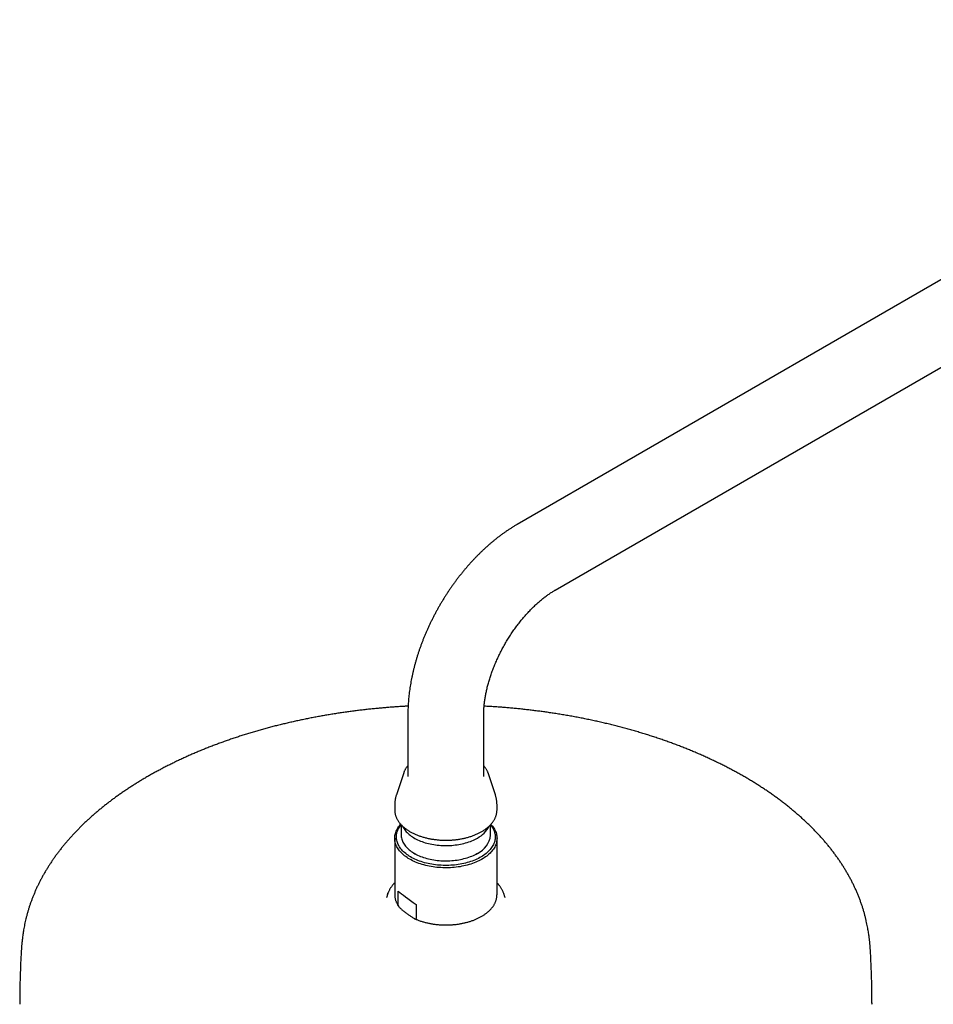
# Model space of a CAD drawing. Header units: millimetres. Extents: x 8 to 1577, y 12 to 2536.
# Tile 10 of 20: x 1059 to 1274, y 984 to 1215. Entities that reach past the tile are written whole.
import ezdxf

# ---------------------------------------------------------------- set-up
doc = ezdxf.new("R2010")
doc.units = ezdxf.units.MM

msp = doc.modelspace()

# ---------------------------------------------------------------- linework, layer by layer
at = {"color": 7, "linetype": 'Continuous', "lineweight": 30}
for p, q in [((1381.17, 1214.81), (1176.11, 1096.43)), ((1185.01, 1081.02), (1390.07, 1199.4)), ((1150.45, 1051.98), (1150.45, 1037.29)), ((1168.25, 1037.29), (1168.25, 1051.98)), ((1149.45, 1038.15), (1147.73, 1033)), ((1149.45, 1038.15), (1149.46, 1038.17)), ((1170.96, 1033), (1169.24, 1038.15)), ((1169.24, 1038.15), (1169.24, 1038.15)), ((1147.35, 1030.65), (1147.35, 1029.45)), ((1171.35, 1029.45), (1171.35, 1030.65)), ((1148.87, 1025.97), (1148.87, 1023.55)), ((1169.82, 1023.55), (1169.82, 1025.97)), ((1147.35, 1022.8), (1147.35, 1009.6)), ((1171.35, 1009.6), (1171.35, 1022.8)), ((1151.94, 1019.27), (1152.3, 1019.06)), ((1166.39, 1019.06), (1166.76, 1019.27)), ((1145.74, 1009.82), (1145.49, 1009.04)), ((1147.35, 1009.6), (1147.35, 1009.6)), ((1148.16, 1007.09), (1148.16, 1010.4)), ((1171.35, 1009.6), (1171.35, 1009.61)), ((1172.94, 1009.84), (1172.95, 1009.82)), ((1173.21, 1009.04), (1172.95, 1009.82)), ((1152.37, 1007.28), (1152.37, 1003.97))]:
    msp.add_line(p, q, dxfattribs=at)
at = {"color": 7, "linetype": 'Continuous', "lineweight": 30, "flags": 128}
for points in [[(1147.35, 1029.45), (1147.35, 1029.35), (1147.35, 1029.24)], [(1171.34, 1029.25), (1171.35, 1029.41), (1171.35, 1029.45)], [(1166.71, 1017.33), (1166.35, 1017.17), (1165.97, 1017.02), (1165.59, 1016.88), (1165.19, 1016.75), (1164.79, 1016.62), (1164.38, 1016.51), (1163.96, 1016.4), (1163.53, 1016.31), (1163.1, 1016.22), (1162.67, 1016.14), (1162.23, 1016.07), (1161.78, 1016.02), (1161.33, 1015.97), (1160.88, 1015.93), (1160.42, 1015.9), (1159.97, 1015.88), (1159.51, 1015.87), (1159.05, 1015.87), (1158.6, 1015.88), (1158.14, 1015.91), (1157.69, 1015.94), (1157.24, 1015.98), (1156.79, 1016.03), (1156.35, 1016.09), (1155.91, 1016.16), (1155.47, 1016.24), (1155.04, 1016.33), (1154.62, 1016.43), (1154.2, 1016.54), (1153.79, 1016.66), (1153.39, 1016.78), (1153, 1016.92), (1152.62, 1017.06), (1152.24, 1017.22), (1151.88, 1017.38), (1151.53, 1017.54), (1151.19, 1017.72), (1150.86, 1017.9), (1150.54, 1018.09), (1150.24, 1018.29), (1149.95, 1018.49), (1149.67, 1018.7), (1149.41, 1018.92), (1149.16, 1019.14), (1148.92, 1019.37), (1148.7, 1019.6), (1148.5, 1019.83), (1148.31, 1020.07), (1148.14, 1020.32), (1147.99, 1020.57), (1147.85, 1020.82), (1147.72, 1021.07), (1147.62, 1021.33), (1147.53, 1021.59), (1147.46, 1021.85), (1147.41, 1022.11), (1147.37, 1022.37), (1147.35, 1022.64), (1147.35, 1022.9), (1147.36, 1023.16), (1147.4, 1023.43), (1147.45, 1023.69), (1147.51, 1023.95), (1147.6, 1024.21), (1147.7, 1024.47), (1147.82, 1024.72), (1147.95, 1024.97), (1148.11, 1025.22), (1148.27, 1025.47), (1148.46, 1025.71), (1148.66, 1025.95), (1148.77, 1026.07)], [(1169.84, 1025.98), (1169.9, 1025.91), (1170.08, 1025.67), (1170.24, 1025.43), (1170.39, 1025.18), (1170.52, 1024.93), (1170.63, 1024.68), (1170.72, 1024.43), (1170.8, 1024.17), (1170.87, 1023.91), (1170.91, 1023.66), (1170.94, 1023.4), (1170.95, 1023.14), (1170.94, 1022.88), (1170.91, 1022.62), (1170.87, 1022.36), (1170.81, 1022.1), (1170.73, 1021.85), (1170.64, 1021.59), (1170.53, 1021.34), (1170.4, 1021.09), (1170.25, 1020.85), (1170.09, 1020.6), (1169.92, 1020.37), (1169.72, 1020.13), (1169.51, 1019.9), (1169.29, 1019.68), (1169.05, 1019.46), (1168.8, 1019.24), (1168.53, 1019.03), (1168.25, 1018.83), (1167.95, 1018.63), (1167.64, 1018.44), (1167.32, 1018.26), (1166.99, 1018.09), (1166.65, 1017.92), (1166.29, 1017.76), (1165.92, 1017.61), (1165.55, 1017.47), (1165.16, 1017.33), (1164.77, 1017.21), (1164.37, 1017.09), (1163.96, 1016.98), (1163.54, 1016.88), (1163.12, 1016.79), (1162.69, 1016.71), (1162.26, 1016.64), (1161.82, 1016.58), (1161.38, 1016.53), (1160.94, 1016.49), (1160.49, 1016.46), (1160.04, 1016.44), (1159.59, 1016.43), (1159.14, 1016.43), (1158.69, 1016.44), (1158.24, 1016.46), (1157.8, 1016.49), (1157.35, 1016.53), (1156.91, 1016.58), (1156.47, 1016.64), (1156.04, 1016.71), (1155.61, 1016.79), (1155.19, 1016.87), (1154.77, 1016.97), (1154.36, 1017.08), (1153.96, 1017.19), (1153.56, 1017.32), (1153.18, 1017.45), (1152.8, 1017.6), (1152.44, 1017.75), (1152.08, 1017.91), (1151.73, 1018.07), (1151.4, 1018.25), (1151.08, 1018.43), (1150.77, 1018.62), (1150.47, 1018.81), (1150.19, 1019.01), (1149.92, 1019.22), (1149.67, 1019.44), (1149.43, 1019.65), (1149.2, 1019.88), (1148.99, 1020.11), (1148.79, 1020.34), (1148.62, 1020.58), (1148.45, 1020.82), (1148.31, 1021.07), (1148.18, 1021.32), (1148.06, 1021.57), (1147.97, 1021.82), (1147.89, 1022.08), (1147.83, 1022.34), (1147.78, 1022.59), (1147.76, 1022.85), (1147.75, 1023.11), (1147.75, 1023.37), (1147.78, 1023.63), (1147.82, 1023.89), (1147.88, 1024.15), (1147.96, 1024.4), (1148.05, 1024.66), (1148.17, 1024.91), (1148.29, 1025.16), (1148.44, 1025.4), (1148.6, 1025.65), (1148.78, 1025.89), (1148.86, 1025.98)], [(1149.2, 1025.63), (1149.26, 1025.49), (1149.39, 1025.26), (1149.53, 1025.02), (1149.69, 1024.79), (1149.86, 1024.57), (1150.05, 1024.35), (1150.25, 1024.13), (1150.47, 1023.92), (1150.71, 1023.71), (1150.96, 1023.51), (1151.22, 1023.32), (1151.5, 1023.13), (1151.79, 1022.95), (1152.09, 1022.77), (1152.4, 1022.61), (1152.73, 1022.45), (1153.07, 1022.3), (1153.41, 1022.15), (1153.77, 1022.02), (1154.14, 1021.89), (1154.51, 1021.77), (1154.9, 1021.66), (1155.29, 1021.56), (1155.68, 1021.47), (1156.09, 1021.39), (1156.5, 1021.32), (1156.91, 1021.25), (1157.33, 1021.2), (1157.75, 1021.16), (1158.17, 1021.13), (1158.6, 1021.1), (1159.03, 1021.09), (1159.45, 1021.09), (1159.88, 1021.1), (1160.31, 1021.11), (1160.73, 1021.14), (1161.15, 1021.18), (1161.57, 1021.23), (1161.99, 1021.28), (1162.4, 1021.35), (1162.81, 1021.43), (1163.21, 1021.51), (1163.6, 1021.61), (1163.99, 1021.72), (1164.37, 1021.83), (1164.74, 1021.95), (1165.1, 1022.08), (1165.45, 1022.22), (1165.8, 1022.37), (1166.13, 1022.53), (1166.45, 1022.69), (1166.76, 1022.86)], [(1169.92, 1026.07), (1170.09, 1025.88), (1170.29, 1025.64), (1170.47, 1025.4), (1170.63, 1025.15), (1170.78, 1024.9), (1170.91, 1024.65), (1171.02, 1024.4), (1171.12, 1024.14), (1171.2, 1023.88), (1171.26, 1023.62), (1171.31, 1023.36), (1171.34, 1023.09), (1171.35, 1022.83), (1171.34, 1022.56), (1171.32, 1022.3), (1171.27, 1022.04), (1171.22, 1021.78), (1171.14, 1021.52), (1171.05, 1021.26), (1170.94, 1021), (1170.81, 1020.75), (1170.67, 1020.5), (1170.51, 1020.25), (1170.33, 1020.01), (1170.14, 1019.77), (1169.93, 1019.53), (1169.71, 1019.3), (1169.47, 1019.08), (1169.22, 1018.86), (1168.95, 1018.64), (1168.67, 1018.44), (1168.37, 1018.23), (1168.07, 1018.04), (1167.75, 1017.85), (1167.41, 1017.67), (1167.07, 1017.5), (1166.71, 1017.33)], [(1148.87, 1023.55), (1148.87, 1023.36), (1148.9, 1023.12), (1148.93, 1022.87), (1148.99, 1022.63), (1149.07, 1022.38), (1149.16, 1022.14), (1149.26, 1021.9), (1149.39, 1021.67), (1149.53, 1021.44), (1149.69, 1021.21), (1149.86, 1020.98), (1150.05, 1020.76), (1150.25, 1020.54), (1150.47, 1020.33), (1150.71, 1020.12), (1150.96, 1019.92), (1151.22, 1019.73), (1151.5, 1019.54), (1151.79, 1019.36), (1152.09, 1019.19), (1152.4, 1019.02), (1152.73, 1018.86), (1153.07, 1018.71), (1153.41, 1018.56), (1153.77, 1018.43), (1154.14, 1018.3), (1154.51, 1018.18), (1154.9, 1018.07), (1155.29, 1017.97), (1155.68, 1017.88), (1156.09, 1017.8), (1156.5, 1017.73), (1156.91, 1017.67), (1157.33, 1017.61), (1157.75, 1017.57), (1158.17, 1017.54), (1158.6, 1017.52), (1159.03, 1017.5), (1159.45, 1017.5), (1159.88, 1017.51), (1160.31, 1017.53), (1160.73, 1017.55), (1161.15, 1017.59), (1161.57, 1017.64), (1161.99, 1017.7), (1162.4, 1017.76), (1162.81, 1017.84), (1163.21, 1017.93), (1163.6, 1018.02), (1163.99, 1018.13), (1164.37, 1018.24), (1164.74, 1018.36), (1165.1, 1018.49), (1165.45, 1018.63), (1165.8, 1018.78), (1166.13, 1018.94), (1166.45, 1019.1), (1166.76, 1019.27)], [(1145.69, 1009.65), (1145.77, 1009.91), (1145.82, 1010.04)], [(1059.35, 984.21), (1059.35, 984.13), (1059.35, 983.86)], [(1259.34, 983.87), (1259.35, 984.13), (1259.35, 984.21)]]:
    msp.add_lwpolyline(points, dxfattribs=at)
at = {"color": 7, "linetype": 'Continuous', "lineweight": 30}
for centre, radius, start, end in [((1163.85, 1028.47), 6.32, 297.3698, 333.3279), ((1164.61, 1024.05), 5.24, 294.1604, 354.5195)]:
    msp.add_arc(centre, radius, start, end, dxfattribs=at)
msp.add_ellipse((1159.35, 1003.53), major_axis=(11.99, -7.76), ratio=0.053572, start_param=3.547703, end_param=4.127077, dxfattribs=at)
for points, knots in [([(1176.11, 1096.43), (1176, 1096.37), (1175.69, 1096.19), (1175.17, 1095.88), (1174.57, 1095.5), (1173.98, 1095.11), (1173.39, 1094.71), (1172.8, 1094.29), (1172.21, 1093.87), (1171.63, 1093.43), (1171.06, 1092.98), (1170.49, 1092.52), (1169.92, 1092.04), (1169.36, 1091.56), (1168.81, 1091.07), (1168.26, 1090.56), (1167.72, 1090.05), (1167.18, 1089.52), (1166.65, 1088.99), (1166.12, 1088.45), (1165.6, 1087.89), (1165.09, 1087.33), (1164.58, 1086.76), (1164.08, 1086.19), (1163.59, 1085.6), (1163.1, 1085.01), (1162.62, 1084.4), (1162.15, 1083.8), (1161.69, 1083.18), (1161.23, 1082.56), (1160.78, 1081.93), (1160.34, 1081.29), (1159.9, 1080.65), (1159.48, 1080), (1159.06, 1079.34), (1158.65, 1078.68), (1158.25, 1078.02), (1157.85, 1077.34), (1157.47, 1076.67), (1157.09, 1075.99), (1156.72, 1075.3), (1156.37, 1074.61), (1156.02, 1073.92), (1155.68, 1073.22), (1155.35, 1072.52), (1155.03, 1071.81), (1154.72, 1071.11), (1154.41, 1070.4), (1154.12, 1069.68), (1153.84, 1068.97), (1153.57, 1068.25), (1153.31, 1067.53), (1153.06, 1066.81), (1152.82, 1066.08), (1152.59, 1065.36), (1152.37, 1064.63), (1152.16, 1063.91), (1151.97, 1063.18), (1151.78, 1062.45), (1151.61, 1061.72), (1151.45, 1060.99), (1151.3, 1060.27), (1151.16, 1059.54), (1151.03, 1058.81), (1150.92, 1058.09), (1150.81, 1057.36), (1150.72, 1056.64), (1150.64, 1055.92), (1150.58, 1055.2), (1150.53, 1054.48), (1150.49, 1053.77), (1150.46, 1053.06), (1150.45, 1052.46), (1150.45, 1052.11), (1150.45, 1051.98)], [0, 0, 0, 0, 0.007842, 0.022061, 0.036277, 0.050494, 0.06471, 0.078922, 0.093127, 0.107323, 0.121509, 0.135684, 0.149847, 0.163996, 0.178131, 0.192251, 0.206358, 0.220449, 0.234526, 0.248589, 0.262638, 0.276674, 0.290696, 0.304706, 0.318705, 0.332692, 0.346668, 0.360635, 0.374594, 0.388544, 0.402487, 0.416424, 0.430355, 0.444281, 0.458204, 0.472125, 0.486043, 0.49996, 0.513878, 0.527796, 0.541716, 0.555638, 0.569564, 0.583493, 0.597428, 0.61137, 0.625318, 0.639274, 0.653239, 0.667213, 0.681199, 0.695195, 0.709203, 0.723225, 0.73726, 0.751309, 0.765374, 0.779453, 0.793549, 0.807661, 0.821789, 0.835934, 0.850096, 0.864275, 0.878469, 0.89268, 0.906905, 0.921144, 0.935396, 0.94966, 0.963932, 0.978211, 0.992495, 1, 1, 1, 1]), ([(1168.25, 1051.98), (1168.25, 1052.05), (1168.25, 1052.25), (1168.25, 1052.58), (1168.27, 1052.98), (1168.29, 1053.39), (1168.33, 1053.81), (1168.37, 1054.24), (1168.42, 1054.68), (1168.47, 1055.13), (1168.54, 1055.59), (1168.62, 1056.05), (1168.7, 1056.52), (1168.8, 1057), (1168.9, 1057.48), (1169.01, 1057.97), (1169.13, 1058.46), (1169.27, 1058.96), (1169.41, 1059.47), (1169.56, 1059.97), (1169.72, 1060.48), (1169.88, 1061), (1170.06, 1061.51), (1170.25, 1062.03), (1170.45, 1062.55), (1170.65, 1063.07), (1170.86, 1063.59), (1171.09, 1064.12), (1171.32, 1064.64), (1171.56, 1065.16), (1171.8, 1065.68), (1172.06, 1066.2), (1172.32, 1066.71), (1172.59, 1067.23), (1172.87, 1067.74), (1173.15, 1068.25), (1173.45, 1068.75), (1173.75, 1069.25), (1174.05, 1069.75), (1174.36, 1070.24), (1174.68, 1070.72), (1175, 1071.2), (1175.33, 1071.67), (1175.66, 1072.14), (1176, 1072.6), (1176.34, 1073.05), (1176.69, 1073.5), (1177.04, 1073.93), (1177.39, 1074.36), (1177.75, 1074.78), (1178.11, 1075.19), (1178.47, 1075.59), (1178.84, 1075.98), (1179.2, 1076.37), (1179.57, 1076.74), (1179.93, 1077.1), (1180.3, 1077.45), (1180.67, 1077.79), (1181.04, 1078.12), (1181.4, 1078.44), (1181.77, 1078.74), (1182.13, 1079.04), (1182.49, 1079.32), (1182.85, 1079.59), (1183.21, 1079.85), (1183.56, 1080.1), (1183.91, 1080.34), (1184.26, 1080.56), (1184.59, 1080.77), (1184.84, 1080.92), (1184.98, 1081), (1185.01, 1081.02)], [0, 0, 0, 0, 0.007492, 0.021715, 0.035968, 0.05026, 0.06459, 0.078961, 0.093371, 0.107822, 0.122313, 0.136843, 0.151412, 0.166019, 0.180663, 0.195343, 0.210057, 0.224805, 0.239585, 0.254396, 0.269236, 0.284103, 0.298996, 0.313914, 0.328854, 0.343815, 0.358795, 0.373793, 0.388806, 0.403834, 0.418874, 0.433925, 0.448984, 0.46405, 0.479122, 0.494198, 0.509275, 0.524352, 0.539427, 0.554498, 0.569563, 0.58462, 0.599669, 0.614706, 0.62973, 0.64474, 0.659734, 0.674709, 0.689665, 0.7046, 0.719512, 0.734398, 0.749259, 0.764092, 0.778895, 0.793667, 0.808407, 0.823113, 0.837783, 0.852418, 0.867015, 0.881574, 0.896094, 0.910574, 0.925013, 0.939412, 0.953771, 0.968089, 0.982368, 0.995839, 1, 1, 1, 1]), ([(1150.49, 1053.79), (1150.2, 1053.78), (1149.54, 1053.74), (1148.52, 1053.68), (1147.4, 1053.6), (1146.28, 1053.52), (1145.15, 1053.43), (1144.02, 1053.33), (1142.88, 1053.23), (1141.74, 1053.11), (1140.59, 1052.99), (1139.45, 1052.85), (1138.3, 1052.71), (1137.15, 1052.57), (1136, 1052.41), (1134.86, 1052.24), (1133.71, 1052.07), (1132.56, 1051.89), (1131.42, 1051.7), (1130.28, 1051.5), (1129.14, 1051.29), (1128.01, 1051.08), (1126.87, 1050.86), (1125.74, 1050.62), (1124.62, 1050.39), (1123.5, 1050.14), (1122.38, 1049.88), (1121.26, 1049.62), (1120.16, 1049.35), (1119.05, 1049.07), (1117.95, 1048.78), (1116.86, 1048.48), (1115.77, 1048.18), (1114.69, 1047.87), (1113.61, 1047.55), (1112.54, 1047.22), (1111.48, 1046.89), (1110.42, 1046.55), (1109.37, 1046.2), (1108.33, 1045.84), (1107.29, 1045.47), (1106.26, 1045.1), (1105.24, 1044.72), (1104.23, 1044.33), (1103.22, 1043.94), (1102.22, 1043.54), (1101.23, 1043.13), (1100.25, 1042.71), (1099.28, 1042.29), (1098.32, 1041.86), (1097.36, 1041.42), (1096.41, 1040.97), (1095.48, 1040.52), (1094.55, 1040.07), (1093.63, 1039.6), (1092.72, 1039.13), (1091.83, 1038.65), (1090.94, 1038.17), (1090.06, 1037.68), (1089.19, 1037.18), (1088.33, 1036.68), (1087.49, 1036.17), (1086.65, 1035.65), (1085.83, 1035.13), (1085.01, 1034.6), (1084.21, 1034.07), (1083.42, 1033.53), (1082.63, 1032.99), (1081.86, 1032.43), (1081.11, 1031.88), (1080.36, 1031.32), (1079.63, 1030.75), (1078.9, 1030.18), (1078.19, 1029.6), (1077.5, 1029.02), (1076.81, 1028.43), (1076.14, 1027.84), (1075.47, 1027.24), (1074.83, 1026.64), (1074.19, 1026.03), (1073.57, 1025.42), (1072.96, 1024.8), (1072.36, 1024.18), (1071.77, 1023.56), (1071.2, 1022.93), (1070.65, 1022.29), (1070.1, 1021.65), (1069.57, 1021.01), (1069.05, 1020.37), (1068.55, 1019.72), (1068.06, 1019.06), (1067.58, 1018.41), (1067.11, 1017.74), (1066.66, 1017.08), (1066.23, 1016.41), (1065.81, 1015.74), (1065.4, 1015.06), (1065, 1014.39), (1064.62, 1013.71), (1064.26, 1013.02), (1063.91, 1012.33), (1063.57, 1011.64), (1063.24, 1010.95), (1062.94, 1010.25), (1062.64, 1009.56), (1062.36, 1008.85), (1062.09, 1008.15), (1061.84, 1007.45), (1061.61, 1006.74), (1061.39, 1006.04), (1061.18, 1005.34), (1060.99, 1004.64), (1060.81, 1003.95), (1060.65, 1003.27), (1060.51, 1002.61), (1060.39, 1001.97), (1060.28, 1001.36), (1060.18, 1000.77), (1060.1, 1000.23), (1060.03, 999.72), (1059.97, 999.24), (1059.92, 998.8), (1059.88, 998.39), (1059.84, 998), (1059.81, 997.64), (1059.78, 997.3), (1059.76, 996.97), (1059.74, 996.66), (1059.72, 996.46), (1059.72, 996.36)], [0, 0, 0, 0, 0.006041, 0.013773, 0.021585, 0.029465, 0.037404, 0.045392, 0.053425, 0.061496, 0.069601, 0.077736, 0.085899, 0.094085, 0.102293, 0.110522, 0.118768, 0.127031, 0.135308, 0.1436, 0.151905, 0.160221, 0.168548, 0.176885, 0.185232, 0.193587, 0.201951, 0.210322, 0.218701, 0.227086, 0.235477, 0.243874, 0.252277, 0.260684, 0.269097, 0.277514, 0.285936, 0.294361, 0.30279, 0.311223, 0.31966, 0.328099, 0.336541, 0.344987, 0.353435, 0.361885, 0.370338, 0.378793, 0.38725, 0.395709, 0.404169, 0.412632, 0.421096, 0.429561, 0.438028, 0.446496, 0.454965, 0.463435, 0.471905, 0.480377, 0.48885, 0.497323, 0.505796, 0.51427, 0.522744, 0.531219, 0.539694, 0.548168, 0.556643, 0.565117, 0.573592, 0.582066, 0.590539, 0.599012, 0.607484, 0.615956, 0.624427, 0.632896, 0.641365, 0.649832, 0.658298, 0.666763, 0.675226, 0.683687, 0.692146, 0.700603, 0.709057, 0.717509, 0.725959, 0.734405, 0.742848, 0.751287, 0.759723, 0.768154, 0.77658, 0.785001, 0.793417, 0.801825, 0.810227, 0.81862, 0.827003, 0.835374, 0.843733, 0.852075, 0.860398, 0.868696, 0.876965, 0.885196, 0.893376, 0.901492, 0.909521, 0.917432, 0.925186, 0.932731, 0.940002, 0.946931, 0.953452, 0.959516, 0.965098, 0.970198, 0.974838, 0.979052, 0.982881, 0.986367, 0.989551, 0.992472, 0.995165, 0.997663, 1, 1, 1, 1]), ([(1258.97, 996.36), (1258.97, 996.45), (1258.96, 996.64), (1258.94, 996.93), (1258.92, 997.23), (1258.89, 997.54), (1258.86, 997.87), (1258.83, 998.22), (1258.8, 998.59), (1258.75, 998.99), (1258.7, 999.41), (1258.64, 999.87), (1258.58, 1000.36), (1258.49, 1000.89), (1258.4, 1001.46), (1258.29, 1002.06), (1258.16, 1002.71), (1258.01, 1003.4), (1257.84, 1004.11), (1257.65, 1004.85), (1257.44, 1005.61), (1257.2, 1006.38), (1256.95, 1007.15), (1256.68, 1007.92), (1256.4, 1008.7), (1256.09, 1009.46), (1255.77, 1010.23), (1255.43, 1010.99), (1255.08, 1011.74), (1254.71, 1012.49), (1254.32, 1013.23), (1253.92, 1013.97), (1253.51, 1014.71), (1253.07, 1015.43), (1252.63, 1016.16), (1252.17, 1016.87), (1251.69, 1017.59), (1251.2, 1018.29), (1250.69, 1018.99), (1250.17, 1019.69), (1249.63, 1020.38), (1249.08, 1021.07), (1248.51, 1021.75), (1247.93, 1022.43), (1247.34, 1023.1), (1246.73, 1023.76), (1246.11, 1024.42), (1245.47, 1025.07), (1244.82, 1025.72), (1244.15, 1026.37), (1243.47, 1027), (1242.78, 1027.64), (1242.08, 1028.26), (1241.36, 1028.88), (1240.62, 1029.5), (1239.88, 1030.11), (1239.12, 1030.71), (1238.35, 1031.3), (1237.56, 1031.9), (1236.77, 1032.48), (1235.96, 1033.06), (1235.13, 1033.63), (1234.3, 1034.19), (1233.45, 1034.75), (1232.59, 1035.3), (1231.72, 1035.85), (1230.84, 1036.39), (1229.95, 1036.92), (1229.04, 1037.45), (1228.12, 1037.96), (1227.19, 1038.48), (1226.25, 1038.98), (1225.3, 1039.48), (1224.34, 1039.97), (1223.37, 1040.45), (1222.38, 1040.92), (1221.39, 1041.39), (1220.38, 1041.85), (1219.37, 1042.31), (1218.34, 1042.75), (1217.31, 1043.19), (1216.26, 1043.62), (1215.21, 1044.04), (1214.15, 1044.46), (1213.07, 1044.86), (1211.99, 1045.26), (1210.9, 1045.65), (1209.8, 1046.03), (1208.69, 1046.41), (1207.57, 1046.77), (1206.45, 1047.13), (1205.31, 1047.48), (1204.17, 1047.82), (1203.02, 1048.15), (1201.86, 1048.48), (1200.69, 1048.79), (1199.51, 1049.1), (1198.33, 1049.4), (1197.14, 1049.69), (1195.94, 1049.97), (1194.74, 1050.24), (1193.52, 1050.5), (1192.3, 1050.76), (1191.08, 1051), (1189.84, 1051.24), (1188.6, 1051.47), (1187.35, 1051.69), (1186.1, 1051.89), (1184.88, 1052.09), (1183.69, 1052.26), (1182.55, 1052.43), (1181.41, 1052.58), (1180.26, 1052.73), (1179.11, 1052.87), (1177.96, 1053), (1176.8, 1053.13), (1175.65, 1053.24), (1174.49, 1053.35), (1173.33, 1053.45), (1172.17, 1053.54), (1171.01, 1053.62), (1169.85, 1053.7), (1168.95, 1053.75), (1168.45, 1053.78), (1168.32, 1053.78)], [0, 0, 0, 0, 0.002154, 0.004479, 0.006963, 0.009632, 0.012515, 0.015643, 0.019051, 0.022775, 0.026857, 0.031339, 0.036265, 0.041679, 0.047616, 0.054098, 0.061123, 0.068661, 0.07665, 0.085007, 0.09364, 0.102467, 0.111421, 0.120453, 0.129531, 0.138632, 0.147743, 0.156854, 0.165961, 0.17506, 0.184149, 0.193229, 0.202297, 0.211355, 0.220403, 0.22944, 0.238467, 0.247486, 0.256496, 0.265497, 0.274491, 0.283478, 0.292458, 0.301432, 0.3104, 0.319362, 0.328319, 0.337272, 0.346219, 0.355163, 0.364102, 0.373038, 0.381971, 0.3909, 0.399826, 0.40875, 0.417671, 0.426589, 0.435506, 0.444421, 0.453334, 0.462245, 0.471155, 0.480064, 0.488971, 0.497878, 0.506784, 0.51569, 0.524595, 0.5335, 0.542405, 0.55131, 0.560216, 0.569121, 0.578028, 0.586935, 0.595843, 0.604752, 0.613662, 0.622574, 0.631488, 0.640403, 0.649321, 0.658241, 0.667163, 0.676088, 0.685017, 0.693948, 0.702883, 0.711822, 0.720766, 0.729713, 0.738666, 0.747624, 0.756588, 0.765558, 0.774535, 0.783519, 0.792511, 0.801511, 0.810521, 0.819541, 0.828573, 0.837616, 0.846673, 0.855744, 0.864832, 0.873937, 0.883063, 0.891257, 0.899451, 0.907643, 0.915832, 0.924019, 0.932203, 0.940384, 0.948561, 0.956732, 0.964897, 0.973054, 0.981202, 0.989335, 0.997451, 1, 1, 1, 1]), ([(1150.45, 1039.8), (1150.43, 1039.79), (1150.35, 1039.7), (1150.22, 1039.54), (1150.05, 1039.32), (1149.9, 1039.1), (1149.77, 1038.87), (1149.65, 1038.64), (1149.55, 1038.41), (1149.48, 1038.25), (1149.46, 1038.17), (1149.46, 1038.17)], [0, 0, 0, 0, 0.034542, 0.173158, 0.31146, 0.449384, 0.586869, 0.723864, 0.86033, 0.996249, 1, 1, 1, 1]), ([(1169.24, 1038.15), (1169.23, 1038.18), (1169.19, 1038.29), (1169.12, 1038.48), (1169.01, 1038.7), (1168.89, 1038.93), (1168.75, 1039.15), (1168.6, 1039.37), (1168.43, 1039.59), (1168.31, 1039.73), (1168.25, 1039.8), (1168.25, 1039.8)], [0, 0, 0, 0, 0.051704, 0.185317, 0.319419, 0.45404, 0.58918, 0.724822, 0.860927, 0.997446, 1, 1, 1, 1]), ([(1147.73, 1033), (1147.72, 1032.95), (1147.66, 1032.79), (1147.58, 1032.51), (1147.5, 1032.18), (1147.44, 1031.84), (1147.39, 1031.5), (1147.36, 1031.16), (1147.35, 1030.88), (1147.35, 1030.71), (1147.35, 1030.65)], [0, 0, 0, 0, 0.070939, 0.215939, 0.360022, 0.503306, 0.64591, 0.787947, 0.929531, 1, 1, 1, 1]), ([(1171.35, 1030.65), (1171.35, 1030.67), (1171.35, 1030.81), (1171.34, 1031.05), (1171.31, 1031.39), (1171.27, 1031.72), (1171.21, 1032.05), (1171.14, 1032.38), (1171.06, 1032.7), (1170.99, 1032.91), (1170.96, 1033.01)], [0, 0, 0, 0, 0.024954, 0.165959, 0.306787, 0.447541, 0.588334, 0.729285, 0.870511, 1, 1, 1, 1]), ([(1147.35, 1029.23), (1147.36, 1029.16), (1147.37, 1029.01), (1147.4, 1028.76), (1147.45, 1028.51), (1147.51, 1028.25), (1147.59, 1028), (1147.69, 1027.75), (1147.8, 1027.5), (1147.92, 1027.25), (1148.06, 1027.01), (1148.22, 1026.77), (1148.39, 1026.53), (1148.57, 1026.3), (1148.77, 1026.07), (1148.99, 1025.84), (1149.21, 1025.62), (1149.45, 1025.41), (1149.71, 1025.2), (1149.97, 1025), (1150.25, 1024.8), (1150.54, 1024.61), (1150.84, 1024.42), (1151.16, 1024.24), (1151.48, 1024.07), (1151.81, 1023.91), (1152.15, 1023.75), (1152.51, 1023.6), (1152.87, 1023.46), (1153.24, 1023.33), (1153.61, 1023.2), (1154, 1023.09), (1154.39, 1022.98), (1154.79, 1022.88), (1155.19, 1022.78), (1155.6, 1022.7), (1156.01, 1022.62), (1156.43, 1022.56), (1156.85, 1022.5), (1157.28, 1022.45), (1157.7, 1022.41), (1158.13, 1022.38), (1158.56, 1022.36), (1159, 1022.35), (1159.43, 1022.35), (1159.86, 1022.35), (1160.29, 1022.37), (1160.72, 1022.39), (1161.15, 1022.43), (1161.58, 1022.47), (1162, 1022.52), (1162.42, 1022.58), (1162.84, 1022.65), (1163.25, 1022.73), (1163.66, 1022.82), (1164.06, 1022.91), (1164.45, 1023.02), (1164.84, 1023.13), (1165.22, 1023.25), (1165.6, 1023.38), (1165.96, 1023.51), (1166.32, 1023.66), (1166.67, 1023.81), (1167.01, 1023.97), (1167.34, 1024.14), (1167.66, 1024.31), (1167.97, 1024.49), (1168.26, 1024.68), (1168.55, 1024.87), (1168.82, 1025.07), (1169.08, 1025.28), (1169.33, 1025.49), (1169.57, 1025.71), (1169.79, 1025.93), (1170, 1026.16), (1170.19, 1026.39), (1170.37, 1026.63), (1170.54, 1026.87), (1170.69, 1027.11), (1170.83, 1027.36), (1170.95, 1027.61), (1171.05, 1027.86), (1171.14, 1028.11), (1171.21, 1028.37), (1171.27, 1028.63), (1171.31, 1028.88), (1171.33, 1029.09), (1171.34, 1029.2), (1171.34, 1029.23)], [0, 0, 0, 0, 0.00929, 0.020717, 0.032155, 0.043612, 0.055092, 0.066603, 0.078146, 0.089724, 0.101338, 0.112986, 0.124667, 0.136378, 0.148115, 0.159875, 0.171654, 0.183449, 0.195256, 0.207071, 0.218893, 0.230719, 0.242546, 0.254375, 0.266202, 0.278027, 0.289849, 0.301669, 0.313485, 0.325298, 0.337108, 0.348913, 0.360716, 0.372515, 0.384311, 0.396105, 0.407895, 0.419684, 0.43147, 0.443255, 0.455038, 0.466819, 0.4786, 0.490381, 0.502161, 0.513941, 0.525721, 0.537502, 0.549284, 0.561067, 0.572851, 0.584637, 0.596425, 0.608215, 0.620008, 0.631804, 0.643603, 0.655406, 0.667212, 0.679022, 0.690836, 0.702654, 0.714476, 0.726302, 0.738132, 0.749965, 0.761801, 0.77364, 0.78548, 0.797319, 0.809156, 0.820989, 0.832815, 0.844632, 0.856435, 0.868222, 0.879989, 0.891731, 0.903444, 0.915126, 0.926774, 0.938385, 0.94996, 0.961498, 0.973004, 0.98448, 0.995933, 1, 1, 1, 1]), ([(1147.35, 1012.35), (1147.33, 1012.34), (1147.23, 1012.24), (1147.07, 1012.06), (1146.86, 1011.81), (1146.66, 1011.56), (1146.48, 1011.3), (1146.31, 1011.04), (1146.16, 1010.77), (1146.02, 1010.5), (1145.91, 1010.27), (1145.85, 1010.12), (1145.83, 1010.06)], [0, 0, 0, 0, 0.023763, 0.13758, 0.251237, 0.3647, 0.477933, 0.590902, 0.703575, 0.815925, 0.927934, 1, 1, 1, 1]), ([(1172.94, 1009.84), (1172.94, 1009.85), (1172.91, 1009.95), (1172.83, 1010.14), (1172.72, 1010.41), (1172.59, 1010.68), (1172.44, 1010.94), (1172.28, 1011.2), (1172.1, 1011.46), (1171.91, 1011.71), (1171.71, 1011.96), (1171.52, 1012.18), (1171.39, 1012.31), (1171.35, 1012.35)], [0, 0, 0, 0, 0.009713, 0.11162, 0.213815, 0.316318, 0.419134, 0.52226, 0.625683, 0.729383, 0.833334, 0.937507, 1, 1, 1, 1]), ([(1147.35, 1009.6), (1147.35, 1009.58), (1147.35, 1009.47), (1147.36, 1009.28), (1147.38, 1009.02), (1147.43, 1008.76), (1147.49, 1008.49), (1147.56, 1008.23), (1147.66, 1007.97), (1147.77, 1007.71), (1147.89, 1007.45), (1148.04, 1007.19), (1148.17, 1006.97), (1148.27, 1006.84), (1148.3, 1006.8)], [0, 0, 0, 0, 0.019783, 0.109286, 0.199331, 0.289989, 0.381335, 0.473428, 0.566314, 0.660021, 0.754557, 0.849911, 0.946051, 1, 1, 1, 1]), ([(1159.35, 1002.47), (1159.5, 1002.47), (1159.71, 1002.47), (1160.01, 1002.48), (1160.28, 1002.49), (1160.59, 1002.5), (1160.92, 1002.53), (1161.26, 1002.56), (1161.61, 1002.59), (1161.97, 1002.64), (1162.33, 1002.69), (1162.7, 1002.75), (1163.06, 1002.81), (1163.43, 1002.89), (1163.79, 1002.97), (1164.15, 1003.06), (1164.51, 1003.15), (1164.87, 1003.26), (1165.22, 1003.37), (1165.56, 1003.49), (1165.9, 1003.61), (1166.24, 1003.75), (1166.56, 1003.88), (1166.88, 1004.03), (1167.19, 1004.18), (1167.49, 1004.34), (1167.79, 1004.51), (1168.07, 1004.68), (1168.35, 1004.86), (1168.61, 1005.05), (1168.87, 1005.24), (1169.11, 1005.43), (1169.35, 1005.63), (1169.57, 1005.84), (1169.78, 1006.05), (1169.98, 1006.27), (1170.16, 1006.49), (1170.34, 1006.71), (1170.5, 1006.94), (1170.65, 1007.18), (1170.78, 1007.41), (1170.9, 1007.65), (1171.01, 1007.9), (1171.1, 1008.14), (1171.18, 1008.39), (1171.24, 1008.64), (1171.29, 1008.9), (1171.33, 1009.15), (1171.34, 1009.39), (1171.34, 1009.55), (1171.35, 1009.61)], [0, 0, 0, 0, 0.024059, 0.033696, 0.049708, 0.066316, 0.084121, 0.102695, 0.121866, 0.141498, 0.161492, 0.181776, 0.202297, 0.223012, 0.243889, 0.264903, 0.286034, 0.307264, 0.32858, 0.349971, 0.371428, 0.392942, 0.414508, 0.43612, 0.457773, 0.479462, 0.501186, 0.522939, 0.544719, 0.566523, 0.588348, 0.61019, 0.632048, 0.653917, 0.675795, 0.69768, 0.719568, 0.741456, 0.763343, 0.785227, 0.807108, 0.828988, 0.850871, 0.872761, 0.894668, 0.916602, 0.938579, 0.960614, 0.982726, 1, 1, 1, 1]), ([(1145.49, 1009.04), (1145.48, 1009.04), (1145.48, 1009.01), (1145.46, 1008.98), (1145.45, 1008.95), (1145.45, 1008.94), (1145.45, 1008.94), (1145.45, 1008.94)], [0, 0, 0, 0, 0.087764, 0.359, 0.643801, 0.914579, 1, 1, 1, 1]), ([(1148.16, 1007.09), (1148.17, 1007.07), (1148.17, 1007.04), (1148.2, 1006.96), (1148.26, 1006.85), (1148.34, 1006.73), (1148.48, 1006.58), (1148.64, 1006.4), (1148.84, 1006.22), (1148.98, 1006.11), (1149.05, 1006.05)], [0, 0, 0, 0, 0.0354075, 0.0789805, 0.1542174, 0.2638409, 0.3739816, 0.5822186, 0.7911189, 1, 1, 1, 1]), ([(1173.25, 1008.94), (1173.25, 1008.94), (1173.25, 1008.94), (1173.24, 1008.95), (1173.23, 1008.97), (1173.22, 1009.01), (1173.21, 1009.03), (1173.21, 1009.04)], [0, 0, 0, 0, 0.054503, 0.308681, 0.5715, 0.84482, 1, 1, 1, 1]), ([(1149.05, 1006.05), (1149.25, 1005.89), (1149.66, 1005.56), (1150.27, 1005.09), (1150.88, 1004.65), (1151.29, 1004.37), (1151.49, 1004.24)], [0, 0, 0, 0, 0.249396, 0.49903, 0.749393, 1, 1, 1, 1]), ([(1151.49, 1004.24), (1151.59, 1004.17), (1151.75, 1004.07), (1151.95, 1003.97), (1152.09, 1003.91), (1152.19, 1003.88), (1152.26, 1003.87), (1152.31, 1003.87), (1152.35, 1003.89), (1152.37, 1003.92), (1152.37, 1003.95), (1152.37, 1003.97)], [0, 0, 0, 0, 0.3155, 0.474357, 0.633996, 0.746871, 0.809238, 0.872498, 0.921407, 0.970818, 1, 1, 1, 1]), ([(1151.98, 1003.95), (1152.05, 1003.92), (1152.24, 1003.84), (1152.53, 1003.71), (1152.87, 1003.58), (1153.22, 1003.45), (1153.58, 1003.33), (1153.94, 1003.22), (1154.3, 1003.12), (1154.68, 1003.02), (1155.05, 1002.93), (1155.43, 1002.85), (1155.82, 1002.78), (1156.21, 1002.71), (1156.6, 1002.65), (1156.99, 1002.6), (1157.38, 1002.56), (1157.76, 1002.53), (1158.13, 1002.5), (1158.46, 1002.48), (1158.74, 1002.47), (1159.03, 1002.47), (1159.23, 1002.47), (1159.35, 1002.47)], [0, 0, 0, 0, 0.034834, 0.086402, 0.137937, 0.189436, 0.240894, 0.292309, 0.343675, 0.394984, 0.446228, 0.497391, 0.548452, 0.599379, 0.650118, 0.700577, 0.750584, 0.799773, 0.847212, 0.891893, 0.923532, 0.956424, 1, 1, 1, 1]), ([(1059.72, 996.36), (1059.7, 996.07), (1059.65, 995.16), (1059.57, 993.65), (1059.5, 991.82), (1059.44, 989.99), (1059.39, 988.16), (1059.36, 986.33), (1059.35, 985.01), (1059.35, 984.3), (1059.35, 984.21)], [0, 0, 0, 0, 0.072862, 0.223445, 0.374025, 0.524601, 0.67517, 0.825729, 0.976277, 1, 1, 1, 1]), ([(1259.34, 984.21), (1259.34, 984.4), (1259.34, 985.2), (1259.33, 986.61), (1259.3, 988.44), (1259.25, 990.27), (1259.19, 992.09), (1259.11, 993.92), (1259.04, 995.34), (1258.99, 996.16), (1258.97, 996.36)], [0, 0, 0, 0, 0.046772, 0.197287, 0.347783, 0.498257, 0.648705, 0.799126, 0.949517, 1, 1, 1, 1])]:
    msp.add_open_spline(points, degree=3, knots=knots, dxfattribs=at)

doc.saveas('drawing.dxf')
